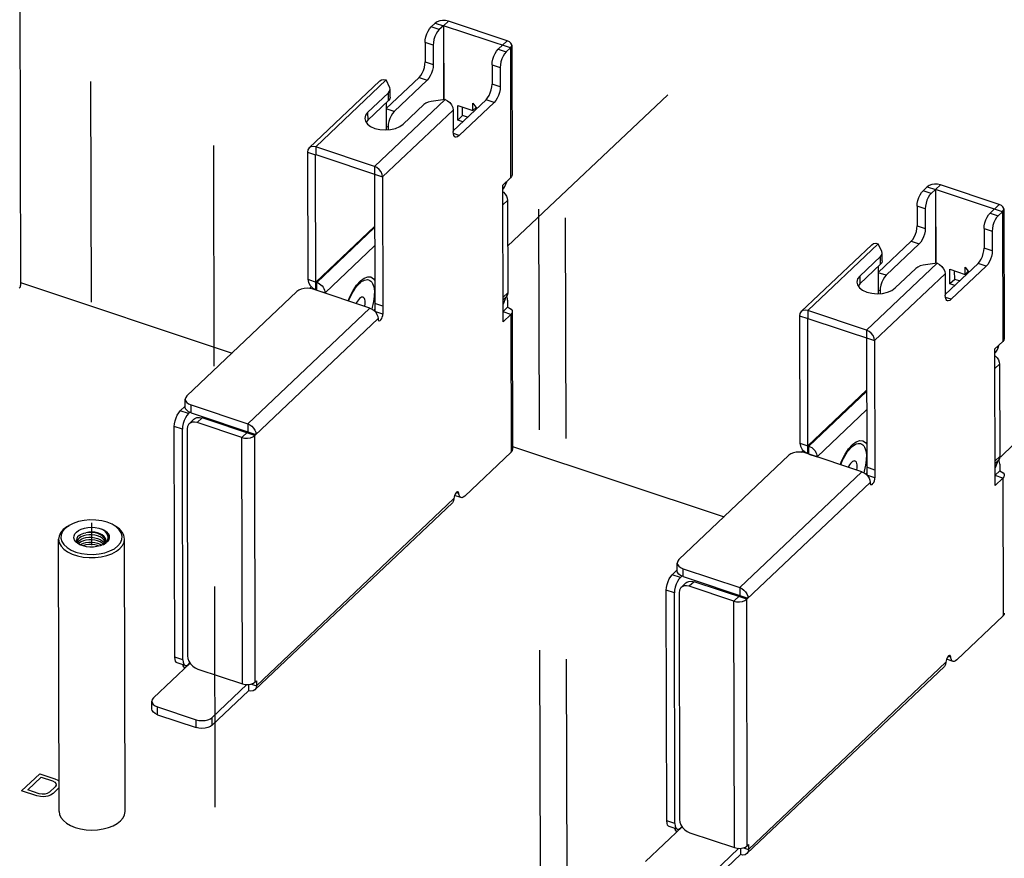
# Model space of a CAD drawing. Extents: x 0 to 1189, y 0 to 841.
# Tile 37 of 256: x 576 to 606, y 190 to 215. Entities that reach past the tile are written whole.
import ezdxf

# ---------------------------------------------------------------- set-up
doc = ezdxf.new("R2010")
doc.units = 0
doc.header["$LTSCALE"] = 65.395
doc.linetypes.add('DASHED', pattern=[0.2, 0.1, -0.1])
doc.layers.get('0').update_dxf_attribs({"linetype": 'CONTINUOUS'})
for name, color, linetype in [('02___PRT_ALL_AXES', 7, 'CONTINUOUS'), ('03___PRT_ALL_CURVES', 7, 'CONTINUOUS'), ('ALL_FEATURES', 7, 'CONTINUOUS')]:
    doc.layers.add(name, color=color, linetype=linetype)

msp = doc.modelspace()

# ---------------------------------------------------------------- linework, layer by layer
at = {"color": 7, "linetype": 'DASHED'}
for p, q in [((578.252, 291.438), (578.451, 199.216)), ((581.894, 289.543), (582.111, 189.019)), ((591.54, 287.656), (591.768, 182.363)), ((592.33, 287.394), (592.561, 180.847)), ((590.789, 208.079), (617.429, 233.29)), ((605.404, 201.829), (631.543, 227.381))]:
    msp.add_line(p, q, dxfattribs=at)
at = {"color": 3, "linetype": 'Continuous'}
for p, q in [((576.319, 218.896), (576.345, 206.915)), ((588.643, 214.7), (588.52, 214.583)), ((590.774, 214.176), (589.033, 214.756)), ((588.342, 214.124), (588.343, 213.545)), ((590.872, 213.961), (590.747, 213.842)), ((590.872, 213.961), (590.88, 210.112)), ((590.911, 214.041), (590.92, 210.192)), ((590.569, 213.383), (590.57, 212.804)), ((584.904, 211), (586.996, 212.982)), ((585.098, 211.028), (587.19, 213.011)), ((587.189, 212.161), (588.165, 213.086)), ((587.293, 212.782), (587.19, 213.011)), ((587.255, 212.633), (586.639, 212.049)), ((587.304, 212.734), (587.293, 212.782)), ((586.841, 210.448), (588.933, 212.431)), ((588.933, 212.431), (588.521, 212.372)), ((590.392, 212.346), (589.355, 211.363)), ((587.082, 210.137), (589.174, 212.119)), ((588.307, 212.281), (587.693, 211.699)), ((589.174, 212.119), (589.175, 211.483)), ((589.456, 211.954), (589.456, 212.205)), ((586.553, 211.873), (586.572, 211.788)), ((589.602, 211.906), (589.456, 211.954)), ((584.855, 210.875), (584.863, 207.101)), ((586.841, 210.448), (585.098, 211.028)), ((587.082, 210.137), (587.091, 206.07)), ((590.88, 210.112), (590.648, 209.891)), ((590.657, 205.839), (590.648, 209.891)), ((603.236, 209.844), (603.113, 209.728)), ((605.367, 209.321), (603.625, 209.901)), ((590.786, 209.439), (590.792, 206.704)), ((602.935, 209.269), (602.936, 208.69)), ((605.465, 209.106), (605.339, 208.987)), ((605.465, 209.106), (605.473, 205.256)), ((605.504, 209.186), (605.512, 205.337)), ((605.161, 208.528), (605.162, 207.949)), ((601.782, 207.306), (602.758, 208.231)), ((599.496, 206.144), (601.588, 208.127)), ((599.69, 206.173), (601.782, 208.156)), ((601.886, 207.927), (601.782, 208.156)), ((601.897, 207.878), (601.886, 207.927)), ((601.848, 207.778), (601.232, 207.194)), ((601.433, 205.593), (603.525, 207.576)), ((602.9, 207.426), (602.285, 206.844)), ((603.525, 207.576), (603.114, 207.516)), ((604.984, 207.491), (603.947, 206.508)), ((604.049, 207.099), (604.048, 207.35)), ((601.674, 205.282), (603.766, 207.264)), ((603.766, 207.264), (603.768, 206.628)), ((604.195, 207.051), (604.049, 207.099)), ((584.914, 206.829), (584.968, 206.881)), ((584.934, 206.913), (585.012, 206.837)), ((585.021, 206.807), (584.937, 206.827)), ((585.012, 206.837), (585.105, 206.789)), ((586.706, 206.246), (585.021, 206.807)), ((585.105, 206.789), (585.132, 206.78)), ((585.135, 206.776), (585.135, 206.769)), ((586.291, 206.897), (586.324, 206.906)), ((601.146, 207.018), (601.165, 206.933)), ((584.542, 206.738), (581.279, 203.645)), ((590.759, 206.599), (590.744, 206.581)), ((590.791, 206.478), (590.791, 206.275)), ((583.086, 202.815), (586.706, 206.246)), ((601.433, 205.593), (599.69, 206.173)), ((583.291, 202.469), (586.948, 205.935)), ((590.889, 206.06), (590.657, 205.839)), ((590.889, 206.06), (590.898, 201.979)), ((590.928, 206.14), (590.937, 202.06)), ((599.448, 206.02), (599.456, 202.245)), ((601.674, 205.282), (601.683, 201.215)), ((605.473, 205.256), (605.24, 205.036)), ((605.249, 200.984), (605.24, 205.036)), ((605.378, 204.584), (605.384, 201.849)), ((581.082, 203.198), (581.23, 203.338)), ((581.401, 203.375), (583.086, 202.815)), ((580.919, 195.897), (580.904, 202.739)), ((581.283, 202.665), (581.298, 195.936)), ((582.907, 202.414), (581.583, 202.854)), ((582.923, 195.106), (582.907, 202.414)), ((583.307, 195.162), (583.291, 202.469)), ((589.518, 200.672), (590.898, 201.979)), ((599.134, 201.883), (595.871, 198.79)), ((599.506, 201.974), (599.561, 202.026)), ((599.527, 202.058), (599.605, 201.982)), ((599.614, 201.952), (599.53, 201.972)), ((599.605, 201.982), (599.697, 201.934)), ((601.299, 201.391), (599.614, 201.952)), ((599.697, 201.934), (599.725, 201.925)), ((599.727, 201.921), (599.727, 201.914)), ((600.884, 202.042), (600.917, 202.051)), ((605.352, 201.743), (605.336, 201.726)), ((605.384, 201.623), (605.384, 201.42)), ((597.678, 197.96), (601.299, 201.391)), ((597.884, 197.614), (601.54, 201.08)), ((605.482, 201.205), (605.249, 200.984)), ((605.482, 201.205), (605.491, 197.124)), ((589.151, 200.477), (583.295, 194.928)), ((589.199, 200.601), (583.343, 195.051)), ((595.675, 198.343), (595.822, 198.483)), ((595.993, 198.52), (597.678, 197.96)), ((597.5, 197.559), (596.176, 197.999)), ((595.512, 191.042), (595.497, 197.884)), ((595.876, 197.81), (595.89, 191.081)), ((597.516, 190.251), (597.5, 197.559)), ((597.899, 190.306), (597.884, 197.614)), ((604.111, 195.817), (605.491, 197.124)), ((603.791, 195.746), (597.935, 190.196)), ((581.599, 195.546), (582.923, 195.106)), ((603.743, 195.622), (597.887, 190.073)), ((583.307, 195.162), (583.343, 195.195)), ((583.343, 195.195), (583.343, 195.051)), ((582.03, 193.882), (583.103, 194.899)), ((580.409, 194.193), (581.55, 193.813)), ((596.192, 190.691), (597.516, 190.251)), ((597.899, 190.306), (597.935, 190.34)), ((597.935, 190.34), (597.935, 190.196)), ((596.622, 189.027), (597.695, 190.044))]:
    msp.add_line(p, q, dxfattribs=at)
at = {"color": 7, "linetype": 'Continuous'}
for p, q in [((588.643, 214.7), (588.884, 214.619)), ((589.033, 214.756), (588.89, 214.62)), ((588.761, 214.503), (588.52, 214.583)), ((588.884, 214.619), (588.761, 214.503)), ((588.884, 214.619), (588.889, 212.425)), ((590.872, 213.961), (588.89, 214.62)), ((588.89, 214.62), (588.894, 212.425)), ((588.583, 214.044), (588.342, 214.124)), ((590.774, 214.176), (590.506, 213.922)), ((588.583, 214.044), (588.584, 213.465)), ((590.506, 213.922), (590.747, 213.842)), ((588.343, 213.545), (588.584, 213.465)), ((590.328, 213.463), (590.569, 213.383)), ((590.328, 213.463), (590.329, 212.885)), ((587.422, 212.074), (588.406, 213.006)), ((588.165, 213.086), (588.406, 213.006)), ((587.256, 212.401), (587.255, 212.633)), ((587.305, 212.502), (587.304, 212.734)), ((590.57, 212.804), (590.329, 212.885)), ((587.256, 212.401), (586.64, 211.818)), ((587.189, 212.338), (587.191, 211.532)), ((590.151, 212.426), (589.175, 211.501)), ((589.763, 212.32), (589.88, 212.169)), ((589.763, 212.103), (589.763, 212.32)), ((590.392, 212.346), (590.151, 212.426)), ((586.639, 212.049), (586.64, 211.818)), ((587.422, 212.074), (587.189, 212.152)), ((589.312, 212.253), (589.763, 212.103)), ((589.313, 211.819), (589.312, 212.253)), ((589.86, 212.194), (589.763, 212.103)), ((586.64, 211.818), (586.594, 211.758)), ((589.456, 211.954), (589.313, 211.819)), ((589.459, 211.77), (589.313, 211.819)), ((587.244, 211.615), (587.19, 211.633)), ((587.244, 211.615), (587.244, 211.535)), ((589.355, 211.363), (589.181, 211.421)), ((584.855, 210.875), (585.096, 210.795)), ((585.098, 211.028), (585.098, 210.797)), ((585.096, 210.795), (585.098, 210.797)), ((585.105, 206.789), (585.096, 210.795)), ((585.098, 210.797), (587.082, 210.137)), ((586.841, 210.448), (586.85, 206.15)), ((590.648, 209.766), (590.677, 209.8)), ((590.741, 209.921), (590.705, 209.946)), ((603.354, 209.648), (603.113, 209.728)), ((603.236, 209.844), (603.477, 209.764)), ((603.477, 209.764), (603.354, 209.648)), ((603.477, 209.764), (603.481, 207.57)), ((603.625, 209.901), (603.482, 209.765)), ((605.465, 209.106), (603.482, 209.765)), ((603.482, 209.765), (603.487, 207.57)), ((590.649, 209.31), (590.786, 209.439)), ((603.175, 209.189), (602.935, 209.269)), ((603.175, 209.189), (603.177, 208.61)), ((605.367, 209.321), (605.099, 209.067)), ((605.099, 209.067), (605.339, 208.987)), ((585.104, 207.02), (586.844, 208.67)), ((585.132, 207.011), (586.844, 208.635)), ((602.936, 208.69), (603.177, 208.61)), ((604.921, 208.608), (605.161, 208.528)), ((604.921, 208.608), (604.922, 208.029)), ((602.758, 208.231), (602.998, 208.151)), ((585.375, 206.696), (586.846, 208.09)), ((602.015, 207.219), (602.998, 208.151)), ((605.162, 207.949), (604.922, 208.029)), ((601.848, 207.546), (601.848, 207.778)), ((601.897, 207.647), (601.897, 207.878)), ((601.848, 207.546), (601.233, 206.963)), ((601.782, 207.483), (601.783, 206.677)), ((604.744, 207.571), (603.768, 206.646)), ((603.905, 207.398), (604.356, 207.248)), ((603.906, 206.964), (603.905, 207.398)), ((604.356, 207.465), (604.473, 207.314)), ((604.356, 207.248), (604.356, 207.465)), ((604.453, 207.339), (604.356, 207.248)), ((604.984, 207.491), (604.744, 207.571)), ((584.863, 207.101), (585.132, 207.011)), ((586.311, 206.928), (586.428, 207.058)), ((601.232, 207.194), (601.233, 206.963)), ((602.015, 207.219), (601.782, 207.297)), ((604.049, 207.099), (603.906, 206.964)), ((576.344, 207.004), (582.62, 204.916)), ((585.132, 206.78), (585.132, 207.011)), ((585.135, 206.776), (585.375, 206.696)), ((586.206, 206.767), (586.311, 206.928)), ((601.233, 206.963), (601.187, 206.902)), ((601.837, 206.76), (601.783, 206.778)), ((601.837, 206.76), (601.837, 206.68)), ((604.052, 206.915), (603.906, 206.964)), ((585.375, 206.696), (585.375, 206.689)), ((590.655, 206.575), (590.792, 206.704)), ((590.655, 206.497), (590.744, 206.581)), ((590.739, 206.576), (590.655, 206.362)), ((590.772, 206.576), (590.755, 206.594)), ((603.947, 206.508), (603.773, 206.565)), ((586.85, 206.224), (586.834, 206.168)), ((587.09, 206.302), (586.849, 206.382)), ((590.791, 206.275), (590.656, 206.147)), ((599.69, 206.173), (599.691, 205.942)), ((587.091, 206.07), (586.85, 206.15)), ((590.889, 206.06), (590.656, 206.137)), ((599.448, 206.02), (599.689, 205.94)), ((599.689, 205.94), (599.691, 205.942)), ((599.697, 201.934), (599.689, 205.94)), ((599.691, 205.942), (601.674, 205.282)), ((601.433, 205.593), (601.442, 201.295)), ((605.334, 205.066), (605.298, 205.09)), ((605.241, 204.911), (605.27, 204.945)), ((605.242, 204.455), (605.378, 204.584)), ((581.23, 203.313), (581.229, 203.544)), ((599.697, 202.165), (601.437, 203.815)), ((599.724, 202.156), (601.437, 203.779)), ((581.401, 203.144), (581.401, 203.375)), ((581.323, 203.118), (581.082, 203.198)), ((581.323, 203.118), (581.366, 203.159)), ((581.401, 203.144), (583.327, 202.503)), ((581.726, 202.99), (581.583, 202.854)), ((583.291, 202.469), (581.726, 202.99)), ((599.968, 201.841), (601.438, 203.235)), ((581.145, 202.659), (580.904, 202.739)), ((581.486, 202.954), (581.343, 202.819)), ((583.086, 202.815), (583.086, 202.583)), ((581.16, 195.817), (581.145, 202.659)), ((582.907, 202.414), (583.086, 202.583)), ((590.937, 202.149), (597.213, 200.061)), ((599.456, 202.245), (599.724, 202.156)), ((599.725, 201.925), (599.724, 202.156)), ((600.904, 202.072), (601.02, 202.203)), ((599.727, 201.921), (599.968, 201.841)), ((599.968, 201.841), (599.968, 201.834)), ((600.798, 201.912), (600.904, 202.072)), ((605.248, 201.72), (605.384, 201.849)), ((601.683, 201.447), (601.442, 201.527)), ((605.248, 201.642), (605.336, 201.726)), ((605.331, 201.721), (605.248, 201.507)), ((605.364, 201.721), (605.348, 201.739)), ((601.442, 201.369), (601.426, 201.313)), ((601.683, 201.215), (601.442, 201.295)), ((605.384, 201.42), (605.249, 201.292)), ((605.482, 201.205), (605.249, 201.282)), ((589.407, 200.629), (589.216, 200.693)), ((589.341, 200.752), (589.265, 200.777)), ((577.715, 199.761), (577.609, 199.679)), ((577.783, 199.803), (577.669, 199.717)), ((577.732, 199.772), (577.715, 199.761)), ((577.732, 199.772), (577.783, 199.803)), ((579.169, 199.775), (579.117, 199.806)), ((579.18, 199.764), (579.117, 199.806)), ((577.488, 191.322), (577.471, 199.397)), ((578.008, 199.363), (578.025, 199.313)), ((578.025, 199.313), (578.061, 199.267)), ((578.066, 199.255), (578.04, 199.272)), ((578.052, 199.318), (578.041, 199.292)), ((578.09, 199.36), (578.052, 199.318)), ((578.061, 199.267), (578.1, 199.237)), ((578.114, 199.23), (578.066, 199.255)), ((578.09, 199.287), (578.067, 199.262)), ((578.787, 199.231), (578.812, 199.25)), ((578.836, 199.257), (578.794, 199.234)), ((578.828, 199.257), (578.81, 199.244)), ((578.812, 199.25), (578.849, 199.295)), ((578.877, 199.306), (578.828, 199.257)), ((578.866, 199.277), (578.836, 199.257)), ((578.857, 199.315), (578.852, 199.331)), ((579.448, 191.326), (579.431, 199.401)), ((578.03, 198.9), (578.2, 198.866)), ((595.823, 198.458), (595.822, 198.689)), ((595.916, 198.263), (595.675, 198.343)), ((595.916, 198.263), (595.959, 198.304)), ((595.994, 198.289), (595.993, 198.52)), ((595.994, 198.289), (597.919, 197.648)), ((596.079, 198.099), (595.936, 197.964)), ((596.319, 198.135), (596.176, 197.999)), ((597.884, 197.614), (596.319, 198.135)), ((595.738, 197.804), (595.497, 197.884)), ((595.752, 190.962), (595.738, 197.804)), ((597.5, 197.559), (597.679, 197.728)), ((597.678, 197.96), (597.679, 197.728)), ((581.373, 195.723), (580.287, 194.694)), ((581.16, 195.817), (580.919, 195.897)), ((581.228, 195.654), (580.987, 195.734)), ((581.371, 195.727), (581.339, 195.697)), ((604, 195.774), (603.809, 195.837)), ((603.934, 195.897), (603.857, 195.922)), ((582.029, 194.114), (583.055, 195.086)), ((583.102, 195.086), (583.103, 194.899)), ((583.19, 195.102), (583.343, 195.051)), ((580.238, 194.361), (580.237, 194.593)), ((580.409, 194.424), (581.55, 194.045)), ((580.409, 194.193), (580.409, 194.424)), ((581.55, 193.813), (581.55, 194.045)), ((582.03, 193.882), (582.029, 194.114)), ((595.752, 190.962), (595.512, 191.042)), ((595.965, 190.868), (594.879, 189.839)), ((595.821, 190.799), (595.58, 190.879)), ((595.963, 190.872), (595.932, 190.842)), ((596.622, 189.259), (597.648, 190.231)), ((597.695, 190.231), (597.695, 190.044)), ((597.782, 190.247), (597.935, 190.196))]:
    msp.add_line(p, q, dxfattribs=at)
at = {"color": 3, "linetype": 'Continuous'}
for points in [[(589.033, 214.756), (588.95, 214.774), (588.861, 214.777), (588.775, 214.765), (588.7, 214.738), (588.643, 214.7)], [(588.342, 214.124), (588.348, 214.205), (588.366, 214.291), (588.394, 214.378), (588.431, 214.459), (588.474, 214.529), (588.52, 214.583)], [(590.911, 214.042), (590.91, 214.056), (590.888, 214.103), (590.842, 214.145), (590.774, 214.176)], [(590.747, 213.842), (590.7, 213.788), (590.657, 213.719), (590.62, 213.638), (590.592, 213.551), (590.574, 213.464), (590.569, 213.383)], [(590.872, 213.961), (590.904, 214.007), (590.911, 214.042)], [(588.165, 213.086), (588.211, 213.14), (588.254, 213.21), (588.291, 213.291), (588.32, 213.378), (588.337, 213.465), (588.343, 213.545)], [(586.996, 212.982), (587.047, 213.014), (587.115, 213.024), (587.19, 213.011)], [(587.255, 212.633), (587.291, 212.68), (587.304, 212.734)], [(590.57, 212.804), (590.564, 212.724), (590.546, 212.637), (590.518, 212.55), (590.481, 212.469), (590.438, 212.399), (590.392, 212.346)], [(588.521, 212.372), (588.437, 212.352), (588.363, 212.321), (588.307, 212.281)], [(588.933, 212.431), (589.007, 212.395), (589.074, 212.34), (589.128, 212.271), (589.162, 212.195), (589.174, 212.119)], [(586.639, 212.049), (586.576, 211.966), (586.553, 211.873)], [(586.572, 211.788), (586.632, 211.705), (586.727, 211.633), (586.853, 211.577), (587, 211.542), (587.158, 211.53), (587.317, 211.54), (587.466, 211.574), (587.594, 211.628), (587.693, 211.699)], [(589.243, 211.32), (589.228, 211.328), (589.199, 211.361), (589.181, 211.414), (589.175, 211.483)], [(589.355, 211.363), (589.308, 211.329), (589.265, 211.317), (589.243, 211.32)], [(584.904, 210.999), (584.867, 210.943), (584.855, 210.875)], [(585.098, 211.028), (585.023, 211.042), (584.955, 211.031), (584.904, 210.999)], [(587.082, 210.137), (587.07, 210.212), (587.035, 210.288), (586.982, 210.357), (586.915, 210.412), (586.841, 210.448)], [(590.92, 210.192), (590.909, 210.149), (590.88, 210.112)], [(590.648, 209.692), (590.663, 209.681), (590.714, 209.628), (590.753, 209.567), (590.777, 209.502), (590.786, 209.439)], [(602.935, 209.269), (602.941, 209.35), (602.958, 209.436), (602.987, 209.523), (603.024, 209.604), (603.067, 209.674), (603.113, 209.728)], [(603.625, 209.901), (603.543, 209.919), (603.454, 209.922), (603.368, 209.91), (603.293, 209.883), (603.236, 209.844)], [(605.504, 209.186), (605.503, 209.201), (605.481, 209.248), (605.434, 209.29), (605.367, 209.321)], [(605.465, 209.106), (605.497, 209.152), (605.504, 209.186)], [(605.339, 208.987), (605.293, 208.933), (605.25, 208.864), (605.213, 208.783), (605.185, 208.696), (605.167, 208.609), (605.161, 208.528)], [(602.758, 208.231), (602.804, 208.285), (602.847, 208.355), (602.884, 208.436), (602.912, 208.523), (602.93, 208.609), (602.936, 208.69)], [(601.588, 208.127), (601.64, 208.159), (601.707, 208.169), (601.782, 208.156)], [(605.162, 207.949), (605.157, 207.869), (605.139, 207.782), (605.111, 207.695), (605.074, 207.614), (605.031, 207.544), (604.984, 207.491)], [(601.848, 207.778), (601.884, 207.825), (601.897, 207.878)], [(603.114, 207.516), (603.029, 207.497), (602.956, 207.466), (602.9, 207.426)], [(603.525, 207.576), (603.6, 207.54), (603.667, 207.485), (603.72, 207.416), (603.754, 207.34), (603.766, 207.264)], [(584.863, 207.101), (584.882, 207.006), (584.934, 206.913)], [(601.232, 207.194), (601.169, 207.111), (601.146, 207.018)], [(576.305, 206.834), (576.338, 206.88), (576.344, 206.915)], [(584.937, 206.827), (584.847, 206.834), (584.756, 206.828), (584.671, 206.809), (584.598, 206.778), (584.542, 206.738)], [(585.132, 206.78), (585.133, 206.779), (585.134, 206.778), (585.135, 206.776)], [(601.165, 206.933), (601.224, 206.85), (601.32, 206.778), (601.446, 206.722), (601.593, 206.687), (601.751, 206.674), (601.91, 206.685), (602.058, 206.719), (602.186, 206.773), (602.285, 206.844)], [(590.792, 206.704), (590.783, 206.647), (590.759, 206.599)], [(603.836, 206.465), (603.821, 206.473), (603.792, 206.506), (603.774, 206.558), (603.768, 206.628)], [(603.947, 206.508), (603.901, 206.474), (603.858, 206.462), (603.836, 206.465)], [(586.706, 206.246), (586.769, 206.218), (586.827, 206.175)], [(586.827, 206.175), (586.877, 206.122), (586.915, 206.061), (586.939, 205.997), (586.948, 205.935)], [(590.791, 206.275), (590.849, 206.25), (590.893, 206.217), (590.92, 206.179), (590.928, 206.14)], [(599.69, 206.173), (599.615, 206.187), (599.548, 206.176), (599.496, 206.144)], [(586.948, 205.935), (586.952, 205.899), (586.964, 205.876), (586.975, 205.87)], [(586.975, 205.87), (586.983, 205.868), (587.007, 205.877), (587.032, 205.9), (587.055, 205.936), (587.074, 205.98), (587.086, 206.027), (587.091, 206.07)], [(590.928, 206.14), (590.918, 206.098), (590.889, 206.06)], [(599.496, 206.144), (599.46, 206.088), (599.448, 206.02)], [(601.674, 205.282), (601.662, 205.357), (601.628, 205.433), (601.575, 205.502), (601.508, 205.557), (601.433, 205.593)], [(605.512, 205.337), (605.502, 205.294), (605.473, 205.256)], [(605.241, 204.837), (605.256, 204.826), (605.307, 204.773), (605.345, 204.712), (605.37, 204.647), (605.378, 204.584)], [(581.279, 203.645), (581.242, 203.598), (581.229, 203.544)], [(581.229, 203.544), (581.24, 203.496), (581.274, 203.448), (581.329, 203.407), (581.401, 203.375)], [(580.904, 202.739), (580.91, 202.82), (580.928, 202.907), (580.956, 202.993), (580.993, 203.075), (581.036, 203.144), (581.082, 203.198)], [(581.343, 202.819), (581.323, 202.796), (581.293, 202.736), (581.283, 202.665)], [(581.583, 202.854), (581.505, 202.87), (581.433, 202.866), (581.371, 202.84), (581.343, 202.819)], [(583.086, 202.815), (583.148, 202.786), (583.206, 202.744), (583.256, 202.69), (583.294, 202.63), (583.318, 202.566), (583.327, 202.503)], [(582.907, 202.414), (582.989, 202.396), (583.076, 202.393), (583.161, 202.405), (583.235, 202.431), (583.291, 202.469)], [(599.456, 202.245), (599.475, 202.151), (599.527, 202.058)], [(590.898, 201.979), (590.93, 202.025), (590.937, 202.06)], [(599.53, 201.972), (599.44, 201.979), (599.349, 201.973), (599.264, 201.954), (599.191, 201.923), (599.134, 201.883)], [(599.725, 201.925), (599.726, 201.924), (599.727, 201.923), (599.727, 201.921)], [(605.384, 201.849), (605.376, 201.792), (605.352, 201.743)], [(601.299, 201.391), (601.361, 201.363), (601.419, 201.32)], [(601.419, 201.32), (601.469, 201.267), (601.508, 201.206), (601.532, 201.142), (601.54, 201.08)], [(601.568, 201.015), (601.576, 201.013), (601.6, 201.022), (601.624, 201.045), (601.648, 201.081), (601.667, 201.125), (601.679, 201.172), (601.683, 201.215)], [(605.384, 201.42), (605.441, 201.395), (605.485, 201.362), (605.512, 201.324), (605.521, 201.285)], [(605.521, 201.285), (605.51, 201.242), (605.482, 201.205)], [(601.54, 201.08), (601.545, 201.044), (601.557, 201.021), (601.568, 201.015)], [(589.231, 200.729), (589.214, 200.687), (589.203, 200.642), (589.199, 200.601)], [(589.314, 200.801), (589.3, 200.802), (589.277, 200.79), (589.253, 200.765), (589.231, 200.729)], [(589.341, 200.752), (589.334, 200.781), (589.32, 200.799), (589.314, 200.801)], [(589.407, 200.629), (589.39, 200.638), (589.372, 200.655), (589.36, 200.677), (589.351, 200.701), (589.345, 200.726), (589.341, 200.752)], [(589.518, 200.672), (589.476, 200.64), (589.441, 200.627), (589.412, 200.628), (589.407, 200.629)], [(589.199, 200.601), (589.187, 200.533), (589.151, 200.477)], [(595.871, 198.79), (595.835, 198.743), (595.822, 198.689)], [(595.822, 198.689), (595.833, 198.641), (595.867, 198.593), (595.921, 198.552), (595.993, 198.52)], [(595.497, 197.884), (595.503, 197.965), (595.52, 198.052), (595.549, 198.138), (595.586, 198.22), (595.629, 198.289), (595.675, 198.343)], [(596.176, 197.999), (596.098, 198.015), (596.026, 198.01), (595.963, 197.985), (595.936, 197.964)], [(595.936, 197.964), (595.916, 197.941), (595.886, 197.881), (595.876, 197.81)], [(597.678, 197.96), (597.74, 197.931), (597.799, 197.889), (597.849, 197.835), (597.887, 197.775), (597.911, 197.711), (597.919, 197.648)], [(597.5, 197.559), (597.581, 197.541), (597.669, 197.538), (597.754, 197.55), (597.828, 197.576), (597.884, 197.614)], [(605.491, 197.124), (605.523, 197.17), (605.53, 197.205)], [(580.987, 195.734), (580.972, 195.742), (580.943, 195.775), (580.925, 195.828), (580.919, 195.897)], [(581.215, 195.574), (581.163, 195.641), (581.145, 195.682)], [(581.298, 195.936), (581.308, 195.858), (581.338, 195.778)], [(581.338, 195.778), (581.386, 195.702), (581.449, 195.635), (581.521, 195.582), (581.599, 195.546)], [(603.791, 195.746), (603.78, 195.678), (603.743, 195.622)], [(603.824, 195.874), (603.807, 195.832), (603.795, 195.787), (603.791, 195.746)], [(603.907, 195.946), (603.892, 195.947), (603.87, 195.935), (603.846, 195.91), (603.824, 195.874)], [(603.934, 195.897), (603.926, 195.926), (603.912, 195.944), (603.907, 195.946)], [(604, 195.774), (603.982, 195.783), (603.965, 195.8), (603.952, 195.822), (603.943, 195.846), (603.937, 195.871), (603.934, 195.897)], [(604.111, 195.817), (604.069, 195.785), (604.034, 195.772), (604.005, 195.772), (604, 195.774)], [(582.923, 195.106), (583.004, 195.088), (583.092, 195.085)], [(583.092, 195.085), (583.177, 195.097), (583.251, 195.124), (583.307, 195.162)], [(583.295, 194.928), (583.244, 194.896), (583.177, 194.886), (583.103, 194.899)], [(583.343, 195.051), (583.331, 194.983), (583.295, 194.928)], [(580.409, 194.193), (580.337, 194.224), (580.283, 194.266), (580.249, 194.313), (580.238, 194.361)], [(582.03, 193.882), (581.973, 193.842), (581.9, 193.811), (581.815, 193.792), (581.725, 193.786), (581.634, 193.793), (581.55, 193.813)], [(595.58, 190.879), (595.564, 190.887), (595.536, 190.92), (595.518, 190.973), (595.512, 191.042)], [(595.89, 191.081), (595.901, 191.003), (595.931, 190.923)], [(595.808, 190.719), (595.756, 190.786), (595.737, 190.827)], [(595.931, 190.923), (595.979, 190.847), (596.041, 190.78), (596.114, 190.727), (596.192, 190.691)], [(597.516, 190.251), (597.597, 190.233), (597.684, 190.23)], [(597.684, 190.23), (597.769, 190.242), (597.843, 190.269), (597.899, 190.306)], [(597.935, 190.196), (597.924, 190.128), (597.887, 190.073)], [(597.887, 190.073), (597.837, 190.041), (597.77, 190.031), (597.695, 190.044)]]:
    msp.add_lwpolyline(points, dxfattribs=at)
at = {"color": 7, "linetype": 'Continuous'}
for points in [[(588.761, 214.503), (588.715, 214.449), (588.672, 214.379), (588.635, 214.298), (588.606, 214.211), (588.589, 214.125), (588.583, 214.044)], [(588.89, 214.62), (588.888, 214.621), (588.887, 214.621), (588.886, 214.62), (588.885, 214.62), (588.884, 214.619)], [(590.328, 213.463), (590.334, 213.544), (590.352, 213.631), (590.38, 213.718), (590.417, 213.799), (590.46, 213.869), (590.506, 213.922)], [(588.584, 213.465), (588.578, 213.384), (588.56, 213.298), (588.532, 213.211), (588.495, 213.13), (588.452, 213.06), (588.406, 213.006)], [(590.151, 212.426), (590.197, 212.479), (590.24, 212.549), (590.277, 212.63), (590.305, 212.717), (590.323, 212.804), (590.329, 212.885)], [(587.305, 212.502), (587.292, 212.448), (587.256, 212.401)], [(587.422, 212.074), (587.376, 212.02), (587.333, 211.951), (587.296, 211.87), (587.268, 211.783), (587.25, 211.696), (587.244, 211.615)], [(585.097, 210.796), (585.096, 210.796), (585.096, 210.796), (585.096, 210.795)], [(585.098, 210.797), (585.098, 210.797), (585.097, 210.797), (585.097, 210.796)], [(590.741, 209.921), (590.764, 209.991), (590.767, 210.004)], [(590.677, 209.8), (590.712, 209.856), (590.741, 209.921)], [(603.482, 209.765), (603.481, 209.765), (603.48, 209.766), (603.479, 209.765), (603.477, 209.765), (603.477, 209.764)], [(603.354, 209.648), (603.307, 209.594), (603.264, 209.524), (603.227, 209.443), (603.199, 209.356), (603.181, 209.27), (603.175, 209.189)], [(604.921, 208.608), (604.926, 208.689), (604.944, 208.776), (604.972, 208.863), (605.009, 208.944), (605.052, 209.013), (605.099, 209.067)], [(603.177, 208.61), (603.171, 208.529), (603.153, 208.443), (603.125, 208.356), (603.088, 208.275), (603.045, 208.205), (602.998, 208.151)], [(604.744, 207.571), (604.79, 207.624), (604.833, 207.694), (604.87, 207.775), (604.898, 207.862), (604.916, 207.949), (604.922, 208.029)], [(601.897, 207.647), (601.884, 207.593), (601.848, 207.546)], [(586.428, 207.058), (586.534, 207.139), (586.64, 207.179), (586.735, 207.172), (586.815, 207.119), (586.848, 207.066)], [(602.015, 207.219), (601.969, 207.165), (601.926, 207.096), (601.889, 207.015), (601.861, 206.928), (601.843, 206.841), (601.837, 206.76)], [(585.132, 207.011), (585.174, 206.994), (585.215, 206.969), (585.253, 206.939), (585.288, 206.905), (585.318, 206.866), (585.343, 206.824), (585.361, 206.781), (585.372, 206.738), (585.375, 206.696)], [(586.064, 206.46), (586.111, 206.581), (586.206, 206.767)], [(590.791, 206.478), (590.786, 206.533), (590.772, 206.576)], [(599.691, 205.942), (599.69, 205.942), (599.69, 205.942), (599.689, 205.941)], [(599.689, 205.941), (599.689, 205.941), (599.689, 205.941), (599.689, 205.94)], [(605.27, 204.945), (605.305, 205.001), (605.334, 205.066)], [(605.334, 205.066), (605.357, 205.136), (605.359, 205.149)], [(581.401, 203.144), (581.329, 203.176), (581.275, 203.217), (581.241, 203.264), (581.23, 203.313)], [(581.323, 203.118), (581.277, 203.064), (581.234, 202.994), (581.197, 202.913), (581.169, 202.827), (581.151, 202.74), (581.145, 202.659)], [(581.486, 202.954), (581.514, 202.976), (581.576, 203.001), (581.649, 203.006), (581.726, 202.99)], [(599.724, 202.156), (599.767, 202.139), (599.808, 202.114), (599.846, 202.084), (599.881, 202.049), (599.911, 202.011), (599.935, 201.969), (599.953, 201.926), (599.964, 201.883), (599.968, 201.841)], [(601.02, 202.203), (601.127, 202.284), (601.233, 202.324), (601.328, 202.317), (601.408, 202.264), (601.441, 202.211)], [(600.657, 201.605), (600.704, 201.726), (600.798, 201.912)], [(605.384, 201.623), (605.379, 201.678), (605.364, 201.721)], [(579.117, 199.806), (579.059, 199.838), (578.916, 199.897), (578.754, 199.94), (578.581, 199.963), (578.403, 199.968), (578.226, 199.952), (578.059, 199.918), (577.906, 199.866), (577.783, 199.803)], [(578, 199.607), (578.064, 199.656), (578.145, 199.696), (578.239, 199.727), (578.342, 199.745), (578.45, 199.752), (578.558, 199.746), (578.661, 199.727), (578.755, 199.698)], [(579.431, 199.401), (579.411, 199.511), (579.358, 199.608), (579.275, 199.699), (579.169, 199.775)], [(579.233, 199.196), (579.309, 199.287), (579.352, 199.385), (579.36, 199.485), (579.333, 199.584), (579.272, 199.678), (579.18, 199.764)], [(577.609, 199.679), (577.531, 199.587), (577.485, 199.489), (577.471, 199.397)], [(577.669, 199.717), (577.593, 199.626), (577.55, 199.528), (577.542, 199.428), (577.569, 199.329), (577.63, 199.235), (577.722, 199.149), (577.842, 199.075), (577.986, 199.016)], [(578.04, 199.272), (577.983, 199.322), (577.945, 199.377), (577.927, 199.436), (577.931, 199.495), (577.955, 199.553), (578, 199.607)], [(578.079, 199.504), (578.036, 199.461), (578.012, 199.413), (578.008, 199.363)], [(578.079, 199.504), (578.12, 199.531), (578.169, 199.554), (578.225, 199.573), (578.285, 199.586)], [(578.852, 199.331), (578.817, 199.38), (578.767, 199.425), (578.703, 199.463), (578.629, 199.492), (578.545, 199.513), (578.458, 199.524), (578.371, 199.524), (578.288, 199.515), (578.21, 199.495), (578.143, 199.467), (578.09, 199.432)], [(578.871, 199.371), (578.869, 199.392), (578.852, 199.441), (578.817, 199.486), (578.767, 199.526), (578.702, 199.559), (578.627, 199.585), (578.544, 199.6), (578.456, 199.606), (578.369, 199.601), (578.285, 199.586)], [(578.868, 199.342), (578.859, 199.386), (578.828, 199.439), (578.78, 199.487), (578.716, 199.529), (578.639, 199.561), (578.553, 199.584), (578.463, 199.596), (578.372, 199.597), (578.285, 199.586)], [(578.755, 199.698), (578.835, 199.659), (578.898, 199.612), (578.944, 199.558), (578.97, 199.501), (578.975, 199.441), (578.959, 199.383), (578.922, 199.327), (578.866, 199.277)], [(578.755, 199.698), (578.823, 199.65), (578.876, 199.597), (578.911, 199.539), (578.929, 199.48), (578.929, 199.42), (578.911, 199.361), (578.877, 199.306)], [(578.827, 199.252), (578.887, 199.3), (578.93, 199.357), (578.954, 199.417), (578.955, 199.48), (578.935, 199.542), (578.894, 199.6), (578.833, 199.653), (578.755, 199.698)], [(577.471, 199.397), (577.491, 199.286), (577.544, 199.189), (577.627, 199.099), (577.739, 199.019), (577.875, 198.952), (578.03, 198.9)], [(578.09, 199.432), (578.054, 199.392), (578.034, 199.35), (578.031, 199.323)], [(578.031, 199.323), (578.033, 199.306), (578.035, 199.301)], [(578.09, 199.36), (578.143, 199.394), (578.209, 199.422), (578.285, 199.442), (578.368, 199.452), (578.456, 199.452), (578.546, 199.441), (578.63, 199.42), (578.704, 199.39), (578.768, 199.352), (578.818, 199.307), (578.837, 199.28)], [(578.806, 199.245), (578.768, 199.28), (578.704, 199.318), (578.63, 199.347), (578.546, 199.368), (578.456, 199.379), (578.368, 199.379), (578.285, 199.369), (578.209, 199.35), (578.143, 199.322), (578.09, 199.287)], [(578.113, 199.23), (578.142, 199.249), (578.208, 199.277), (578.284, 199.297), (578.367, 199.307), (578.455, 199.307), (578.543, 199.297), (578.627, 199.276), (578.702, 199.246), (578.752, 199.217)], [(578.794, 199.234), (578.707, 199.199), (578.611, 199.176), (578.507, 199.163), (578.402, 199.163), (578.298, 199.174), (578.201, 199.197), (578.114, 199.23)], [(578.665, 199.189), (578.627, 199.204), (578.544, 199.224), (578.455, 199.235), (578.367, 199.235), (578.284, 199.224), (578.208, 199.205), (578.194, 199.199)], [(578.675, 198.961), (578.843, 198.995), (578.996, 199.048), (579.127, 199.115), (579.233, 199.196)], [(578.849, 199.295), (578.868, 199.343), (578.871, 199.371)], [(579.293, 199.118), (579.371, 199.21), (579.417, 199.309), (579.431, 199.401)], [(577.986, 199.016), (578.148, 198.974), (578.321, 198.95), (578.499, 198.946), (578.675, 198.961)], [(578.559, 198.851), (578.736, 198.872), (578.904, 198.911), (579.056, 198.966), (579.187, 199.036), (579.293, 199.118)], [(578.2, 198.866), (578.378, 198.849), (578.559, 198.851)], [(595.994, 198.289), (595.922, 198.32), (595.867, 198.362), (595.833, 198.409), (595.823, 198.458)], [(595.916, 198.263), (595.869, 198.209), (595.826, 198.139), (595.789, 198.058), (595.761, 197.971), (595.743, 197.885), (595.738, 197.804)], [(596.079, 198.099), (596.106, 198.121), (596.169, 198.146), (596.241, 198.151), (596.319, 198.135)], [(581.16, 195.817), (581.166, 195.747), (581.184, 195.695), (581.213, 195.662), (581.228, 195.654)], [(581.228, 195.654), (581.25, 195.651), (581.293, 195.663), (581.339, 195.697)], [(581.359, 195.711), (581.359, 195.711), (581.358, 195.711), (581.357, 195.712), (581.357, 195.713), (581.357, 195.714)], [(580.287, 194.694), (580.25, 194.647), (580.237, 194.593)], [(580.237, 194.593), (580.248, 194.545), (580.282, 194.497), (580.337, 194.456), (580.409, 194.424)], [(581.55, 194.045), (581.634, 194.025), (581.724, 194.017), (581.815, 194.024), (581.9, 194.043), (581.973, 194.074), (582.029, 194.114)], [(577.488, 191.322), (577.501, 191.234), (577.543, 191.141), (577.614, 191.053), (577.71, 190.974), (577.829, 190.905), (577.968, 190.85), (578.122, 190.808), (578.286, 190.782), (578.456, 190.773), (578.626, 190.78), (578.792, 190.804), (578.948, 190.844), (579.089, 190.898), (579.211, 190.966), (579.311, 191.044)], [(579.311, 191.044), (579.385, 191.13), (579.431, 191.223), (579.448, 191.326)], [(595.752, 190.962), (595.759, 190.892), (595.777, 190.84), (595.805, 190.807), (595.821, 190.799)], [(595.821, 190.799), (595.842, 190.796), (595.886, 190.808), (595.932, 190.842)], [(595.952, 190.856), (595.951, 190.856), (595.951, 190.856), (595.95, 190.857), (595.95, 190.858), (595.95, 190.859)]]:
    msp.add_lwpolyline(points, dxfattribs=at)
at = {"layer": '02___PRT_ALL_AXES', "color": 7, "linetype": 'Continuous'}
for p, q in [((586.355, 206.938), (586.237, 206.815)), ((586.258, 206.846), (586.266, 206.845)), ((600.948, 202.083), (600.83, 201.96)), ((600.85, 201.991), (600.859, 201.99))]:
    msp.add_line(p, q, dxfattribs=at)
for points in [[(586.416, 206.997), (586.461, 207.032), (586.505, 207.06), (586.548, 207.079), (586.59, 207.089), (586.63, 207.091), (586.667, 207.085), (586.701, 207.069), (586.733, 207.046), (586.76, 207.014), (586.785, 206.975), (586.805, 206.928), (586.821, 206.874), (586.832, 206.814), (586.839, 206.748), (586.841, 206.677)], [(586.074, 206.457), (586.085, 206.486), (586.12, 206.566), (586.157, 206.643), (586.196, 206.716), (586.238, 206.784), (586.281, 206.847), (586.325, 206.904), (586.366, 206.949)], [(586.366, 206.949), (586.37, 206.954), (586.416, 206.997)], [(586.77, 206.216), (586.786, 206.272), (586.806, 206.357), (586.821, 206.441), (586.833, 206.522), (586.839, 206.601), (586.841, 206.677)], [(600.667, 201.602), (600.678, 201.631), (600.712, 201.711), (600.749, 201.788), (600.789, 201.861), (600.83, 201.929), (600.874, 201.992), (600.918, 202.049), (600.958, 202.094)], [(600.958, 202.094), (600.963, 202.099), (601.008, 202.142)], [(601.008, 202.142), (601.053, 202.177), (601.098, 202.205), (601.141, 202.224), (601.183, 202.234), (601.222, 202.236), (601.259, 202.23), (601.294, 202.214), (601.325, 202.191), (601.353, 202.159), (601.377, 202.12), (601.397, 202.073), (601.413, 202.019), (601.425, 201.959), (601.432, 201.893), (601.434, 201.822)], [(601.363, 201.361), (601.379, 201.417), (601.399, 201.502), (601.414, 201.586), (601.425, 201.667), (601.432, 201.746), (601.434, 201.822)]]:
    msp.add_lwpolyline(points, dxfattribs=at)
at = {"layer": '03___PRT_ALL_CURVES', "color": 4, "linetype": 'Continuous'}
for p, q in [((576.377, 191.935), (576.913, 192.443)), ((576.558, 191.962), (576.957, 192.341)), ((576.913, 192.443), (577.364, 192.293)), ((576.957, 192.341), (577.296, 192.228)), ((577.296, 192.228), (577.36, 192.192)), ((577.36, 192.192), (577.393, 192.152)), ((577.364, 192.293), (577.447, 192.251)), ((577.447, 192.251), (577.487, 192.216)), ((576.828, 191.785), (576.377, 191.935)), ((576.896, 191.85), (576.558, 191.962)), ((577.199, 191.895), (577.134, 191.858)), ((577.37, 192.057), (577.199, 191.895)), ((577.483, 192.02), (577.311, 191.858)), ((577.397, 192.107), (577.37, 192.057)), ((577.393, 192.152), (577.397, 192.107)), ((576.933, 191.764), (576.828, 191.785)), ((576.983, 191.835), (576.896, 191.85)), ((577.031, 191.761), (576.933, 191.764)), ((577.062, 191.838), (576.983, 191.835)), ((577.152, 191.779), (577.031, 191.761)), ((577.134, 191.858), (577.062, 191.838)), ((577.236, 191.81), (577.152, 191.779)), ((577.311, 191.858), (577.236, 191.81))]:
    msp.add_line(p, q, dxfattribs=at)
at = {"layer": 'ALL_FEATURES', "color": 7, "linetype": 'Continuous'}
for points in [[(586.499, 206.569), (586.479, 206.572), (586.452, 206.567), (586.423, 206.552), (586.394, 206.528), (586.364, 206.496), (586.336, 206.456), (586.309, 206.411), (586.296, 206.383)], [(586.564, 206.414), (586.562, 206.459), (586.554, 206.498), (586.541, 206.53), (586.524, 206.553), (586.503, 206.567), (586.499, 206.569)], [(586.551, 206.298), (586.554, 206.31), (586.562, 206.364), (586.564, 206.414)], [(601.092, 201.714), (601.072, 201.717), (601.045, 201.711), (601.016, 201.697), (600.987, 201.673), (600.957, 201.641), (600.928, 201.601), (600.902, 201.556), (600.888, 201.528)], [(601.157, 201.559), (601.154, 201.604), (601.147, 201.643), (601.134, 201.675), (601.117, 201.698), (601.096, 201.712), (601.092, 201.714)], [(601.144, 201.443), (601.147, 201.455), (601.155, 201.509), (601.157, 201.559)]]:
    msp.add_lwpolyline(points, dxfattribs=at)

doc.saveas('drawing.dxf')
